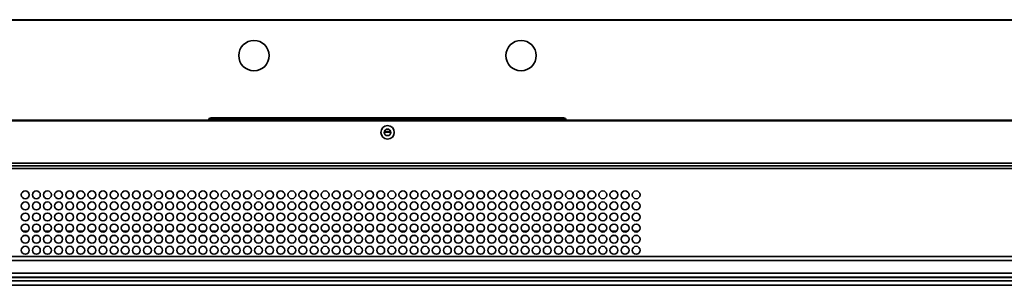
# Model space of a CAD drawing. Header units: millimetres. Extents: x 1 to 1119, y -1 to 863.
# Tile 70 of 211: x 331 to 456, y 556 to 590. Entities that reach past the tile are written whole.
import ezdxf

# ---------------------------------------------------------------- set-up
doc = ezdxf.new("R2010")
doc.units = ezdxf.units.MM

msp = doc.modelspace()

# ---------------------------------------------------------------- linework, layer by layer
at = {"color": 7, "linetype": 'Continuous', "lineweight": 35}
for p, q in [((579.5043, 589.7501), (176.1009, 589.7501)), ((579.5043, 589.7001), (176.1009, 589.7001)), ((574.5026, 589.6835), (181.1026, 589.6835)), ((355.2513, 577.1168), (376.0359, 577.1168)), ((355.5693, 577.3501), (400.0026, 577.3501)), ((357.6376, 577.1168), (357.6376, 577.0035)), ((367.6376, 577.1168), (367.6376, 577.0035)), ((376.0359, 577.3168), (376.0359, 577.3501)), ((379.4026, 577.3168), (376.2026, 577.3168)), ((376.2026, 577.3168), (376.2026, 577.1168)), ((379.4026, 577.1168), (376.2026, 577.1168)), ((379.4026, 577.3168), (379.4026, 577.1168)), ((379.5693, 577.3501), (379.5693, 577.3168)), ((379.5693, 577.1168), (400.3206, 577.1168)), ((387.9376, 577.1168), (387.9376, 577.0035)), ((397.9376, 577.1168), (397.9376, 577.0035)), ((182.6774, 577.0501), (355.2376, 577.0501)), ((182.6774, 577.0035), (355.2359, 577.0035)), ((355.2359, 577.0039), (355.2359, 577.0035)), ((355.2375, 577.0035), (400.3344, 577.0035)), ((357.6376, 577.0501), (355.2376, 577.0501)), ((387.9376, 577.0501), (367.6376, 577.0501)), ((400.3343, 577.0501), (397.9376, 577.0501)), ((572.9473, 577.0501), (400.3343, 577.0501)), ((400.3359, 577.0039), (400.3359, 577.027)), ((400.3359, 577.0035), (400.3359, 577.0039)), ((572.9473, 577.0035), (400.3359, 577.0035)), ((176.6093, 571.3168), (579.0159, 571.3168)), ((578.7802, 571.6501), (176.845, 571.6501)), ((303.1459, 559.8835), (507.7694, 559.8835)), ((247.8558, 559.3616), (507.7694, 559.3616)), ((374.6376, 557.2116), (247.8558, 557.2116)), ((377.8126, 557.2165), (374.6376, 557.2116)), ((380.9876, 557.2116), (377.8126, 557.2165)), ((507.7694, 557.2116), (380.9876, 557.2116)), ((374.6376, 556.2295), (247.8558, 556.2295)), ((377.8126, 556.2343), (374.6376, 556.2295)), ((380.9876, 556.2295), (377.8126, 556.2343)), ((507.7694, 556.2295), (380.9876, 556.2295))]:
    msp.add_line(p, q, dxfattribs=at)
at = {"color": 8, "linetype": 'Continuous', "lineweight": 35}
for p, q in [((355.424, 577.3168), (376.0359, 577.3168)), ((379.5693, 577.3168), (400.1479, 577.3168)), ((377.4119, 575.6478), (378.2133, 575.6478)), ((299.7254, 570.9835), (539.5693, 570.9835)), ((331.8459, 563.0501), (332.4459, 563.0501)), ((331.9375, 562.5046), (332.3544, 562.5046)), ((333.2459, 563.0501), (333.8459, 563.0501)), ((333.3375, 562.5046), (333.7544, 562.5046)), ((334.6459, 563.0501), (335.2459, 563.0501)), ((334.7375, 562.5046), (335.1544, 562.5046)), ((336.0459, 563.0501), (336.6459, 563.0501)), ((336.1375, 562.5046), (336.5544, 562.5046)), ((337.4459, 563.0501), (338.0459, 563.0501)), ((337.5375, 562.5046), (337.9544, 562.5046)), ((338.8459, 563.0501), (339.4459, 563.0501)), ((338.9375, 562.5046), (339.3544, 562.5046)), ((340.2459, 563.0501), (340.8459, 563.0501)), ((340.3375, 562.5046), (340.7544, 562.5046)), ((341.6459, 563.0501), (342.2459, 563.0501)), ((341.7375, 562.5046), (342.1544, 562.5046)), ((343.0459, 563.0501), (343.6459, 563.0501)), ((343.1375, 562.5046), (343.5544, 562.5046)), ((344.4459, 563.0501), (345.0459, 563.0501)), ((344.5375, 562.5046), (344.9544, 562.5046)), ((345.8459, 563.0501), (346.4459, 563.0501)), ((345.9375, 562.5046), (346.3544, 562.5046)), ((347.2459, 563.0501), (347.8459, 563.0501)), ((347.3375, 562.5046), (347.7544, 562.5046)), ((348.6459, 563.0501), (349.2459, 563.0501)), ((348.7375, 562.5046), (349.1544, 562.5046)), ((350.0459, 563.0501), (350.6459, 563.0501)), ((350.1375, 562.5046), (350.5544, 562.5046)), ((351.4459, 563.0501), (352.0459, 563.0501)), ((351.5375, 562.5046), (351.9544, 562.5046)), ((352.8459, 563.0501), (353.4459, 563.0501)), ((352.9375, 562.5046), (353.3544, 562.5046)), ((354.2459, 563.0501), (354.8459, 563.0501)), ((354.3375, 562.5046), (354.7544, 562.5046)), ((355.6459, 563.0501), (356.2459, 563.0501)), ((355.7375, 562.5046), (356.1544, 562.5046)), ((357.0459, 563.0501), (357.6459, 563.0501)), ((357.1375, 562.5046), (357.5544, 562.5046)), ((358.4459, 563.0501), (359.0459, 563.0501)), ((358.5375, 562.5046), (358.9544, 562.5046)), ((359.8459, 563.0501), (360.4459, 563.0501)), ((359.9375, 562.5046), (360.3544, 562.5046)), ((361.2459, 563.0501), (361.8459, 563.0501)), ((361.3375, 562.5046), (361.7544, 562.5046)), ((362.6459, 563.0501), (363.2459, 563.0501)), ((362.7375, 562.5046), (363.1544, 562.5046)), ((364.0459, 563.0501), (364.6459, 563.0501)), ((364.1375, 562.5046), (364.5544, 562.5046)), ((365.4459, 563.0501), (366.0459, 563.0501)), ((365.5375, 562.5046), (365.9544, 562.5046)), ((366.8459, 563.0501), (367.4459, 563.0501)), ((366.9375, 562.5046), (367.3544, 562.5046)), ((368.2459, 563.0501), (368.8459, 563.0501)), ((368.3375, 562.5046), (368.7544, 562.5046)), ((369.6459, 563.0501), (370.2459, 563.0501)), ((369.7375, 562.5046), (370.1544, 562.5046)), ((371.0459, 563.0501), (371.6459, 563.0501)), ((371.1375, 562.5046), (371.5544, 562.5046)), ((372.4459, 563.0501), (373.0459, 563.0501)), ((372.5375, 562.5046), (372.9544, 562.5046)), ((373.8459, 563.0501), (374.4459, 563.0501)), ((373.9375, 562.5046), (374.3544, 562.5046)), ((375.2459, 563.0501), (375.8459, 563.0501)), ((375.3375, 562.5046), (375.7544, 562.5046)), ((376.6459, 563.0501), (377.2459, 563.0501)), ((376.7375, 562.5046), (377.1544, 562.5046)), ((378.0459, 563.0501), (378.6459, 563.0501)), ((378.1375, 562.5046), (378.5544, 562.5046)), ((379.4459, 563.0501), (380.0459, 563.0501)), ((379.5375, 562.5046), (379.9544, 562.5046)), ((380.8459, 563.0501), (381.4459, 563.0501)), ((380.9375, 562.5046), (381.3544, 562.5046)), ((382.2459, 563.0501), (382.8459, 563.0501)), ((382.3375, 562.5046), (382.7544, 562.5046)), ((383.6459, 563.0501), (384.2459, 563.0501)), ((383.7375, 562.5046), (384.1544, 562.5046)), ((385.0459, 563.0501), (385.6459, 563.0501)), ((385.1375, 562.5046), (385.5544, 562.5046)), ((386.4459, 563.0501), (387.0459, 563.0501)), ((386.5375, 562.5046), (386.9544, 562.5046)), ((387.8459, 563.0501), (388.4459, 563.0501)), ((387.9375, 562.5046), (388.3544, 562.5046)), ((389.2459, 563.0501), (389.8459, 563.0501)), ((389.3375, 562.5046), (389.7544, 562.5046)), ((390.6459, 563.0501), (391.2459, 563.0501)), ((390.7375, 562.5046), (391.1544, 562.5046)), ((392.0459, 563.0501), (392.6459, 563.0501)), ((392.1375, 562.5046), (392.5544, 562.5046)), ((393.4459, 563.0501), (394.0459, 563.0501)), ((393.5375, 562.5046), (393.9544, 562.5046)), ((394.8459, 563.0501), (395.4459, 563.0501)), ((394.9375, 562.5046), (395.3544, 562.5046)), ((396.2459, 563.0501), (396.8459, 563.0501)), ((396.3375, 562.5046), (396.7544, 562.5046)), ((397.6459, 563.0501), (398.2459, 563.0501)), ((397.7375, 562.5046), (398.1544, 562.5046)), ((399.0459, 563.0501), (399.6459, 563.0501)), ((399.1375, 562.5046), (399.5544, 562.5046)), ((400.4459, 563.0501), (401.0459, 563.0501)), ((400.5375, 562.5046), (400.9544, 562.5046)), ((401.8459, 563.0501), (402.4459, 563.0501)), ((401.9375, 562.5046), (402.3544, 562.5046)), ((403.2459, 563.0501), (403.8459, 563.0501)), ((403.3375, 562.5046), (403.7544, 562.5046)), ((404.6459, 563.0501), (405.2459, 563.0501)), ((404.7375, 562.5046), (405.1544, 562.5046)), ((406.0459, 563.0501), (406.6459, 563.0501)), ((406.1375, 562.5046), (406.5544, 562.5046)), ((407.4459, 563.0501), (408.0459, 563.0501)), ((407.5375, 562.5046), (407.9544, 562.5046)), ((408.8459, 563.0501), (409.4459, 563.0501)), ((408.9375, 562.5046), (409.3544, 562.5046)), ((247.8558, 557.7766), (507.7694, 557.7766)), ((247.8558, 557.2419), (507.7694, 557.2419)), ((247.8558, 556.7945), (507.7694, 556.7945)), ((247.8558, 556.2598), (507.7694, 556.2598))]:
    msp.add_line(p, q, dxfattribs=at)
at = {"color": 7, "linetype": 'Continuous', "lineweight": 35}
for centre, radius in [((360.9693, 585.2168), 1.9167), ((394.6359, 585.2168), 1.9167), ((377.8126, 575.5335), 0.85), ((377.8126, 575.5335), 0.4167), ((332.1459, 567.6501), 0.5), ((333.5459, 567.6501), 0.5), ((334.9459, 567.6501), 0.5), ((336.3459, 567.6501), 0.5), ((337.7459, 567.6501), 0.5), ((339.1459, 567.6501), 0.5), ((340.5459, 567.6501), 0.5), ((341.9459, 567.6501), 0.5), ((343.3459, 567.6501), 0.5), ((344.7459, 567.6501), 0.5), ((346.1459, 567.6501), 0.5), ((347.5459, 567.6501), 0.5), ((348.9459, 567.6501), 0.5), ((350.3459, 567.6501), 0.5), ((351.7459, 567.6501), 0.5), ((353.1459, 567.6501), 0.5), ((354.5459, 567.6501), 0.5), ((355.9459, 567.6501), 0.5), ((357.3459, 567.6501), 0.5), ((358.7459, 567.6501), 0.5), ((360.1459, 567.6501), 0.5), ((361.5459, 567.6501), 0.5), ((362.9459, 567.6501), 0.5), ((364.3459, 567.6501), 0.5), ((365.7459, 567.6501), 0.5), ((367.1459, 567.6501), 0.5), ((368.5459, 567.6501), 0.5), ((369.9459, 567.6501), 0.5), ((371.3459, 567.6501), 0.5), ((372.7459, 567.6501), 0.5), ((374.1459, 567.6501), 0.5), ((375.5459, 567.6501), 0.5), ((376.9459, 567.6501), 0.5), ((378.3459, 567.6501), 0.5), ((379.7459, 567.6501), 0.5), ((381.1459, 567.6501), 0.5), ((382.5459, 567.6501), 0.5), ((383.9459, 567.6501), 0.5), ((385.3459, 567.6501), 0.5), ((386.7459, 567.6501), 0.5), ((388.1459, 567.6501), 0.5), ((389.5459, 567.6501), 0.5), ((390.9459, 567.6501), 0.5), ((392.3459, 567.6501), 0.5), ((393.7459, 567.6501), 0.5), ((395.1459, 567.6501), 0.5), ((396.5459, 567.6501), 0.5), ((397.9459, 567.6501), 0.5), ((399.3459, 567.6501), 0.5), ((400.7459, 567.6501), 0.5), ((402.1459, 567.6501), 0.5), ((403.5459, 567.6501), 0.5), ((404.9459, 567.6501), 0.5), ((406.3459, 567.6501), 0.5), ((407.7459, 567.6501), 0.5), ((409.1459, 567.6501), 0.5), ((332.1459, 566.2501), 0.5), ((333.5459, 566.2501), 0.5), ((334.9459, 566.2501), 0.5), ((336.3459, 566.2501), 0.5), ((337.7459, 566.2501), 0.5), ((339.1459, 566.2501), 0.5), ((340.5459, 566.2501), 0.5), ((341.9459, 566.2501), 0.5), ((343.3459, 566.2501), 0.5), ((344.7459, 566.2501), 0.5), ((346.1459, 566.2501), 0.5), ((347.5459, 566.2501), 0.5), ((348.9459, 566.2501), 0.5), ((350.3459, 566.2501), 0.5), ((351.7459, 566.2501), 0.5), ((353.1459, 566.2501), 0.5), ((354.5459, 566.2501), 0.5), ((355.9459, 566.2501), 0.5), ((357.3459, 566.2501), 0.5), ((358.7459, 566.2501), 0.5), ((360.1459, 566.2501), 0.5), ((361.5459, 566.2501), 0.5), ((362.9459, 566.2501), 0.5), ((364.3459, 566.2501), 0.5), ((365.7459, 566.2501), 0.5), ((367.1459, 566.2501), 0.5), ((368.5459, 566.2501), 0.5), ((369.9459, 566.2501), 0.5), ((371.3459, 566.2501), 0.5), ((372.7459, 566.2501), 0.5), ((374.1459, 566.2501), 0.5), ((375.5459, 566.2501), 0.5), ((376.9459, 566.2501), 0.5), ((378.3459, 566.2501), 0.5), ((379.7459, 566.2501), 0.5), ((381.1459, 566.2501), 0.5), ((382.5459, 566.2501), 0.5), ((383.9459, 566.2501), 0.5), ((385.3459, 566.2501), 0.5), ((386.7459, 566.2501), 0.5), ((388.1459, 566.2501), 0.5), ((389.5459, 566.2501), 0.5), ((390.9459, 566.2501), 0.5), ((392.3459, 566.2501), 0.5), ((393.7459, 566.2501), 0.5), ((395.1459, 566.2501), 0.5), ((396.5459, 566.2501), 0.5), ((397.9459, 566.2501), 0.5), ((399.3459, 566.2501), 0.5), ((400.7459, 566.2501), 0.5), ((402.1459, 566.2501), 0.5), ((403.5459, 566.2501), 0.5), ((404.9459, 566.2501), 0.5), ((406.3459, 566.2501), 0.5), ((407.7459, 566.2501), 0.5), ((409.1459, 566.2501), 0.5), ((332.1459, 564.8501), 0.5), ((333.5459, 564.8501), 0.5), ((334.9459, 564.8501), 0.5), ((336.3459, 564.8501), 0.5), ((337.7459, 564.8501), 0.5), ((339.1459, 564.8501), 0.5), ((340.5459, 564.8501), 0.5), ((341.9459, 564.8501), 0.5), ((343.3459, 564.8501), 0.5), ((344.7459, 564.8501), 0.5), ((346.1459, 564.8501), 0.5), ((347.5459, 564.8501), 0.5), ((348.9459, 564.8501), 0.5), ((350.3459, 564.8501), 0.5), ((351.7459, 564.8501), 0.5), ((353.1459, 564.8501), 0.5), ((354.5459, 564.8501), 0.5), ((355.9459, 564.8501), 0.5), ((357.3459, 564.8501), 0.5), ((358.7459, 564.8501), 0.5), ((360.1459, 564.8501), 0.5), ((361.5459, 564.8501), 0.5), ((362.9459, 564.8501), 0.5), ((364.3459, 564.8501), 0.5), ((365.7459, 564.8501), 0.5), ((367.1459, 564.8501), 0.5), ((368.5459, 564.8501), 0.5), ((369.9459, 564.8501), 0.5), ((371.3459, 564.8501), 0.5), ((372.7459, 564.8501), 0.5), ((374.1459, 564.8501), 0.5), ((375.5459, 564.8501), 0.5), ((376.9459, 564.8501), 0.5), ((378.3459, 564.8501), 0.5), ((379.7459, 564.8501), 0.5), ((381.1459, 564.8501), 0.5), ((382.5459, 564.8501), 0.5), ((383.9459, 564.8501), 0.5), ((385.3459, 564.8501), 0.5), ((386.7459, 564.8501), 0.5), ((388.1459, 564.8501), 0.5), ((389.5459, 564.8501), 0.5), ((390.9459, 564.8501), 0.5), ((392.3459, 564.8501), 0.5), ((393.7459, 564.8501), 0.5), ((395.1459, 564.8501), 0.5), ((396.5459, 564.8501), 0.5), ((397.9459, 564.8501), 0.5), ((399.3459, 564.8501), 0.5), ((400.7459, 564.8501), 0.5), ((402.1459, 564.8501), 0.5), ((403.5459, 564.8501), 0.5), ((404.9459, 564.8501), 0.5), ((406.3459, 564.8501), 0.5), ((407.7459, 564.8501), 0.5), ((409.1459, 564.8501), 0.5), ((332.1459, 563.4501), 0.5), ((333.5459, 563.4501), 0.5), ((334.9459, 563.4501), 0.5), ((336.3459, 563.4501), 0.5), ((337.7459, 563.4501), 0.5), ((339.1459, 563.4501), 0.5), ((340.5459, 563.4501), 0.5), ((341.9459, 563.4501), 0.5), ((343.3459, 563.4501), 0.5), ((344.7459, 563.4501), 0.5), ((346.1459, 563.4501), 0.5), ((347.5459, 563.4501), 0.5), ((348.9459, 563.4501), 0.5), ((350.3459, 563.4501), 0.5), ((351.7459, 563.4501), 0.5), ((353.1459, 563.4501), 0.5), ((354.5459, 563.4501), 0.5), ((355.9459, 563.4501), 0.5), ((357.3459, 563.4501), 0.5), ((358.7459, 563.4501), 0.5), ((360.1459, 563.4501), 0.5), ((361.5459, 563.4501), 0.5), ((362.9459, 563.4501), 0.5), ((364.3459, 563.4501), 0.5), ((365.7459, 563.4501), 0.5), ((367.1459, 563.4501), 0.5), ((368.5459, 563.4501), 0.5), ((369.9459, 563.4501), 0.5), ((371.3459, 563.4501), 0.5), ((372.7459, 563.4501), 0.5), ((374.1459, 563.4501), 0.5), ((375.5459, 563.4501), 0.5), ((376.9459, 563.4501), 0.5), ((378.3459, 563.4501), 0.5), ((379.7459, 563.4501), 0.5), ((381.1459, 563.4501), 0.5), ((382.5459, 563.4501), 0.5), ((383.9459, 563.4501), 0.5), ((385.3459, 563.4501), 0.5), ((386.7459, 563.4501), 0.5), ((388.1459, 563.4501), 0.5), ((389.5459, 563.4501), 0.5), ((390.9459, 563.4501), 0.5), ((392.3459, 563.4501), 0.5), ((393.7459, 563.4501), 0.5), ((395.1459, 563.4501), 0.5), ((396.5459, 563.4501), 0.5), ((397.9459, 563.4501), 0.5), ((399.3459, 563.4501), 0.5), ((400.7459, 563.4501), 0.5), ((402.1459, 563.4501), 0.5), ((403.5459, 563.4501), 0.5), ((404.9459, 563.4501), 0.5), ((406.3459, 563.4501), 0.5), ((407.7459, 563.4501), 0.5), ((409.1459, 563.4501), 0.5), ((332.1459, 562.0501), 0.5), ((333.5459, 562.0501), 0.5), ((334.9459, 562.0501), 0.5), ((336.3459, 562.0501), 0.5), ((337.7459, 562.0501), 0.5), ((339.1459, 562.0501), 0.5), ((340.5459, 562.0501), 0.5), ((341.9459, 562.0501), 0.5), ((343.3459, 562.0501), 0.5), ((344.7459, 562.0501), 0.5), ((346.1459, 562.0501), 0.5), ((347.5459, 562.0501), 0.5), ((348.9459, 562.0501), 0.5), ((350.3459, 562.0501), 0.5), ((351.7459, 562.0501), 0.5), ((353.1459, 562.0501), 0.5), ((354.5459, 562.0501), 0.5), ((355.9459, 562.0501), 0.5), ((357.3459, 562.0501), 0.5), ((358.7459, 562.0501), 0.5), ((360.1459, 562.0501), 0.5), ((361.5459, 562.0501), 0.5), ((362.9459, 562.0501), 0.5), ((364.3459, 562.0501), 0.5), ((365.7459, 562.0501), 0.5), ((367.1459, 562.0501), 0.5), ((368.5459, 562.0501), 0.5), ((369.9459, 562.0501), 0.5), ((371.3459, 562.0501), 0.5), ((372.7459, 562.0501), 0.5), ((374.1459, 562.0501), 0.5), ((375.5459, 562.0501), 0.5), ((376.9459, 562.0501), 0.5), ((378.3459, 562.0501), 0.5), ((379.7459, 562.0501), 0.5), ((381.1459, 562.0501), 0.5), ((382.5459, 562.0501), 0.5), ((383.9459, 562.0501), 0.5), ((385.3459, 562.0501), 0.5), ((386.7459, 562.0501), 0.5), ((388.1459, 562.0501), 0.5), ((389.5459, 562.0501), 0.5), ((390.9459, 562.0501), 0.5), ((392.3459, 562.0501), 0.5), ((393.7459, 562.0501), 0.5), ((395.1459, 562.0501), 0.5), ((396.5459, 562.0501), 0.5), ((397.9459, 562.0501), 0.5), ((399.3459, 562.0501), 0.5), ((400.7459, 562.0501), 0.5), ((402.1459, 562.0501), 0.5), ((403.5459, 562.0501), 0.5), ((404.9459, 562.0501), 0.5), ((406.3459, 562.0501), 0.5), ((407.7459, 562.0501), 0.5), ((409.1459, 562.0501), 0.5), ((332.1459, 560.6501), 0.5), ((333.5459, 560.6501), 0.5), ((334.9459, 560.6501), 0.5), ((336.3459, 560.6501), 0.5), ((337.7459, 560.6501), 0.5), ((339.1459, 560.6501), 0.5), ((340.5459, 560.6501), 0.5), ((341.9459, 560.6501), 0.5), ((343.3459, 560.6501), 0.5), ((344.7459, 560.6501), 0.5), ((346.1459, 560.6501), 0.5), ((347.5459, 560.6501), 0.5), ((348.9459, 560.6501), 0.5), ((350.3459, 560.6501), 0.5), ((351.7459, 560.6501), 0.5), ((353.1459, 560.6501), 0.5), ((354.5459, 560.6501), 0.5), ((355.9459, 560.6501), 0.5), ((357.3459, 560.6501), 0.5), ((358.7459, 560.6501), 0.5), ((360.1459, 560.6501), 0.5), ((361.5459, 560.6501), 0.5), ((362.9459, 560.6501), 0.5), ((364.3459, 560.6501), 0.5), ((365.7459, 560.6501), 0.5), ((367.1459, 560.6501), 0.5), ((368.5459, 560.6501), 0.5), ((369.9459, 560.6501), 0.5), ((371.3459, 560.6501), 0.5), ((372.7459, 560.6501), 0.5), ((374.1459, 560.6501), 0.5), ((375.5459, 560.6501), 0.5), ((376.9459, 560.6501), 0.5), ((378.3459, 560.6501), 0.5), ((379.7459, 560.6501), 0.5), ((381.1459, 560.6501), 0.5), ((382.5459, 560.6501), 0.5), ((383.9459, 560.6501), 0.5), ((385.3459, 560.6501), 0.5), ((386.7459, 560.6501), 0.5), ((388.1459, 560.6501), 0.5), ((389.5459, 560.6501), 0.5), ((390.9459, 560.6501), 0.5), ((392.3459, 560.6501), 0.5), ((393.7459, 560.6501), 0.5), ((395.1459, 560.6501), 0.5), ((396.5459, 560.6501), 0.5), ((397.9459, 560.6501), 0.5), ((399.3459, 560.6501), 0.5), ((400.7459, 560.6501), 0.5), ((402.1459, 560.6501), 0.5), ((403.5459, 560.6501), 0.5), ((404.9459, 560.6501), 0.5), ((406.3459, 560.6501), 0.5), ((407.7459, 560.6501), 0.5), ((409.1459, 560.6501), 0.5)]:
    msp.add_circle(centre, radius, dxfattribs=at)
for centre, start, end in [((355.5693, 577.0168), 90, 174.26083), ((400.0026, 577.0168), 5.73917, 90)]:
    msp.add_arc(centre, 0.3333, start, end, dxfattribs=at)
for points, knots in [([(376.0359, 577.1168), (376.0359, 577.1198), (376.0359, 577.1258), (376.0359, 577.1721), (376.0359, 577.2382), (376.0359, 577.2906), (376.0359, 577.3168)], [0, 0, 0, 0, 0.24998872, 0.50000186, 0.74999956, 1, 1, 1, 1]), ([(376.2026, 577.1168), (376.1808, 577.1168), (376.1371, 577.1168), (376.082, 577.1168), (376.0435, 577.1168), (376.0384, 577.1168), (376.0359, 577.1168)], [0, 0, 0, 0, 0.250001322, 0.500006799, 0.75001144, 1, 1, 1, 1]), ([(379.5693, 577.1168), (379.5668, 577.1168), (379.5618, 577.1168), (379.5232, 577.1168), (379.4681, 577.1168), (379.4244, 577.1168), (379.4026, 577.1168)], [0, 0, 0, 0, 0.24998856, 0.499993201, 0.749998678, 1, 1, 1, 1]), ([(379.5693, 577.3168), (379.5693, 577.2906), (379.5693, 577.2382), (379.5693, 577.1721), (379.5693, 577.1258), (379.5693, 577.1198), (379.5693, 577.1168)], [0, 0, 0, 0, 0.25000044, 0.49999814, 0.75001128, 1, 1, 1, 1]), ([(355.2359, 577.0039), (355.236, 577.0052), (355.236, 577.0077), (355.2363, 577.0176), (355.2367, 577.0308), (355.2372, 577.0424), (355.2376, 577.0489), (355.2376, 577.0501)], [0, 0, 0, 0, 0.23587796, 0.47176416, 0.70765373, 0.94372688, 1, 1, 1, 1]), ([(400.3343, 577.0501), (400.3345, 577.0449), (400.335, 577.0344), (400.3355, 577.0204), (400.3358, 577.0098), (400.3359, 577.0052), (400.3359, 577.0041), (400.3359, 577.0039)], [0, 0, 0, 0, 0.23632266, 0.47257439, 0.70867533, 0.94463742, 1, 1, 1, 1]), ([(377.4012, 575.5501), (377.5358, 575.5501), (377.8105, 575.5501), (378.085, 575.5501), (378.2249, 575.5501)], [0, 0, 0, 0, 0.48992186, 1, 1, 1, 1])]:
    msp.add_open_spline(points, degree=3, knots=knots, dxfattribs=at)

doc.saveas('drawing.dxf')
